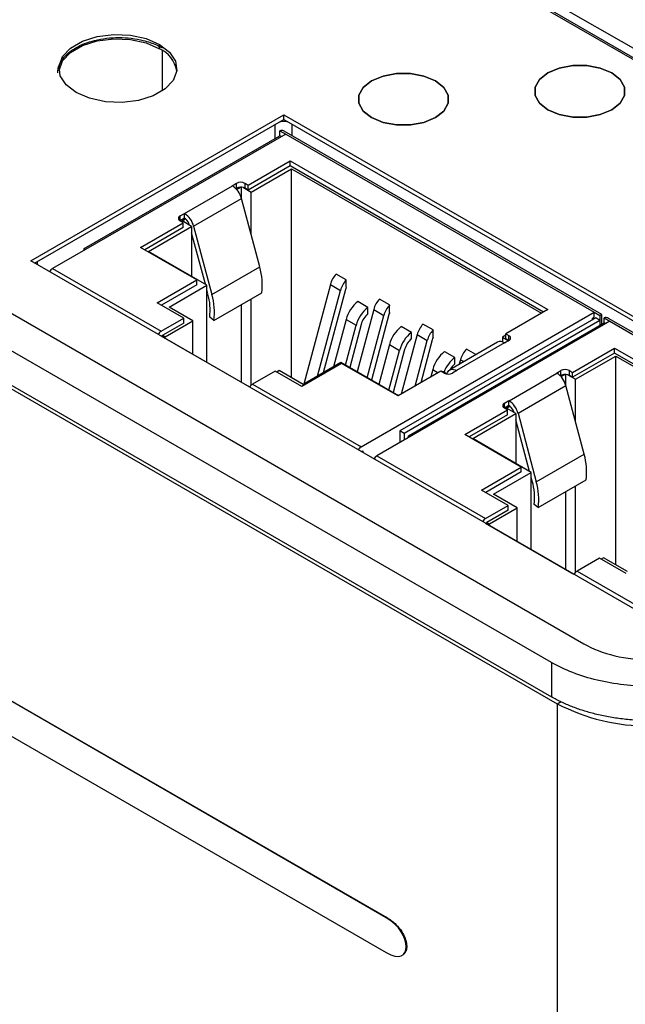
# Model space of a CAD drawing. Header units: inches. Extents: x 18.5 to 43.7, y 16.1 to 31.4.
# Tile 21 of 23: x 41.4 to 42.2, y 23.3 to 24.6. Entities that reach past the tile are written whole.
import ezdxf

# ---------------------------------------------------------------- set-up
doc = ezdxf.new("R2010")
doc.units = ezdxf.units.IN
doc.header["$LTSCALE"] = 4
doc.header["$MEASUREMENT"] = 0

msp = doc.modelspace()

# ---------------------------------------------------------------- linework, layer by layer
at = {"color": 7, "linetype": 'Continuous', "lineweight": 25}
for p, q in [((42.8787, 24.1633), (41.0306, 25.2302)), ((41.0262, 25.218), (42.8659, 24.156)), ((42.8787, 24.1511), (41.0306, 25.2179)), ((40.3235, 24.822), (42.1716, 23.7551)), ((42.1291, 23.7306), (40.2603, 24.8095)), ((40.2581, 24.7658), (42.1291, 23.6857)), ((40.2635, 24.758), (42.1366, 23.6767)), ((41.6166, 24.5336), (41.6166, 24.5393)), ((41.4482, 24.256), (41.7792, 24.447)), ((41.4532, 24.2531), (41.7792, 24.4413)), ((41.7792, 24.447), (42.6376, 23.9515)), ((41.7792, 24.4413), (41.7792, 24.447)), ((41.7792, 24.4413), (42.6326, 23.9486)), ((41.7741, 24.4199), (41.7741, 24.4263)), ((41.7741, 24.4263), (41.7816, 24.422)), ((42.1951, 24.186), (41.7796, 24.4258)), ((41.7816, 24.422), (41.4767, 24.246)), ((41.5179, 24.2721), (41.7741, 24.4199)), ((41.776, 24.4188), (41.7741, 24.4199)), ((41.7816, 24.422), (42.1852, 24.189)), ((41.7326, 24.3552), (41.7874, 24.3868)), ((41.7874, 24.3804), (41.7326, 24.3487)), ((41.7365, 24.3462), (41.7891, 24.3765)), ((41.7874, 24.3868), (42.1243, 24.1924)), ((41.7874, 24.3804), (41.7874, 24.3868)), ((42.1187, 24.1891), (41.7874, 24.3804)), ((41.7891, 24.3765), (42.1162, 24.1877)), ((41.7891, 24.1033), (41.7891, 24.3765)), ((41.6494, 24.318), (41.7121, 24.3541)), ((41.7117, 24.3544), (41.7173, 24.3576)), ((41.7117, 24.3544), (41.7121, 24.3541)), ((41.7173, 24.3511), (41.7165, 24.3507)), ((41.7173, 24.3511), (41.7173, 24.3576)), ((41.7174, 24.3496), (41.7223, 24.3525)), ((41.7239, 24.3374), (41.7239, 24.3524)), ((41.7264, 24.352), (41.7365, 24.3462)), ((41.7284, 24.3576), (41.7326, 24.3552)), ((41.7284, 24.3511), (41.7284, 24.3576)), ((41.7326, 24.3487), (41.7284, 24.3511)), ((41.7326, 24.3487), (41.7326, 24.3552)), ((41.6612, 24.3017), (41.7238, 24.3378)), ((41.7478, 24.2481), (41.7238, 24.3378)), ((41.7365, 24.2904), (41.7365, 24.3462)), ((41.6435, 24.315), (41.6491, 24.3182)), ((41.6491, 24.3118), (41.6435, 24.3085)), ((41.646, 24.3084), (41.6504, 24.311)), ((41.6491, 24.3182), (41.6494, 24.318)), ((41.6491, 24.3118), (41.6491, 24.3182)), ((41.6504, 24.311), (41.6491, 24.3118)), ((41.6504, 24.311), (41.6504, 24.3109)), ((41.9132, 23.3966), (40.337, 24.3065)), ((40.3377, 24.3069), (41.9139, 23.397)), ((41.5917, 24.2738), (41.6477, 24.3061)), ((41.6477, 24.2997), (41.5973, 24.2706)), ((41.602, 24.2685), (41.6585, 24.3012)), ((41.6477, 24.3061), (41.6435, 24.3085)), ((41.6585, 24.3012), (41.646, 24.3084)), ((41.6477, 24.2997), (41.6477, 24.3061)), ((41.6585, 24.3012), (41.6585, 24.2359)), ((41.6612, 24.3017), (41.6851, 24.2119)), ((41.6765, 24.2255), (41.6585, 24.2929)), ((41.5179, 24.2721), (41.5199, 24.2709)), ((41.5179, 24.2698), (41.5179, 24.2721)), ((41.6655, 24.2312), (41.5917, 24.2738)), ((40.337, 24.2609), (41.9132, 23.351)), ((41.6786, 24.2243), (41.602, 24.2685)), ((42.3067, 23.7604), (41.4482, 24.256)), ((41.4767, 24.246), (41.6187, 24.1641)), ((41.6851, 24.2119), (41.7478, 24.2481)), ((41.8608, 24.2313), (41.8476, 24.2389)), ((41.6134, 24.2012), (41.6655, 24.2312)), ((41.6655, 24.2248), (41.619, 24.198)), ((41.629, 24.1957), (41.6786, 24.2243)), ((41.6655, 24.2248), (41.6655, 24.2312)), ((41.6786, 24.1231), (41.6786, 24.2243)), ((41.84, 24.2252), (41.8052, 24.095)), ((41.84, 24.2252), (41.8532, 24.2175)), ((41.8608, 24.2215), (41.8608, 24.2313)), ((41.6799, 24.2128), (41.6786, 24.2177)), ((41.6877, 24.1782), (41.7503, 24.2144)), ((41.8233, 24.1054), (41.8532, 24.2175)), ((41.8597, 24.2186), (41.8307, 24.1097)), ((41.6482, 24.1811), (41.6134, 24.2012)), ((41.6602, 24.1777), (41.629, 24.1957)), ((41.7239, 24.0969), (41.7239, 24.1991)), ((41.7365, 24.0934), (41.7365, 24.2064)), ((41.8892, 24.1953), (41.876, 24.2029)), ((41.8892, 24.1871), (41.8892, 24.1953)), ((41.9176, 24.1985), (41.9044, 24.2061)), ((41.9176, 24.1887), (41.9176, 24.1985)), ((41.6187, 24.1641), (41.6482, 24.1811)), ((41.6482, 24.1747), (41.6482, 24.1811)), ((41.6877, 24.1782), (41.6822, 24.1824)), ((41.8968, 24.1924), (41.875, 24.1109)), ((41.8804, 24.013), (42.1852, 24.189)), ((41.8883, 24.1033), (41.91, 24.1848)), ((41.9165, 24.1858), (41.8937, 24.1002)), ((41.8968, 24.1924), (41.91, 24.1848)), ((42.1872, 24.1814), (41.9311, 24.0336)), ((42.1243, 24.1924), (42.0694, 24.1607)), ((42.183, 24.1813), (42.1852, 24.1826)), ((42.183, 24.179), (42.183, 24.1813)), ((42.1852, 24.1826), (42.1852, 24.189)), ((42.1852, 24.189), (42.1927, 24.1846)), ((42.1927, 24.1782), (42.1872, 24.1814)), ((42.1951, 24.186), (42.1927, 24.1846)), ((42.1927, 24.1846), (42.1927, 24.1782)), ((42.1951, 24.1731), (42.1951, 24.186)), ((42.1983, 24.175), (42.1983, 24.1814)), ((42.1983, 24.1814), (42.2058, 24.1771)), ((42.6193, 23.941), (42.2039, 24.1809)), ((41.6482, 24.1747), (41.6207, 24.1588)), ((41.624, 24.1568), (41.6602, 24.1777)), ((41.6602, 24.1337), (41.6602, 24.1777)), ((41.8605, 24.1794), (41.844, 24.1173)), ((41.8599, 24.1197), (41.8737, 24.1718)), ((41.8605, 24.1794), (41.8737, 24.1718)), ((41.8803, 24.1728), (41.8653, 24.1165)), ((42.2058, 24.1771), (41.901, 24.0011)), ((41.946, 24.1625), (41.9328, 24.1701)), ((42.1927, 24.1782), (41.9366, 24.0304)), ((41.9422, 24.0271), (42.1983, 24.175)), ((41.9744, 24.1657), (41.9612, 24.1733)), ((42.2003, 24.1739), (42.1983, 24.175)), ((42.2058, 24.1771), (42.6095, 23.9441)), ((41.6187, 24.1576), (41.6186, 24.1576)), ((41.6187, 24.1576), (41.6207, 24.1588)), ((41.7345, 24.0908), (41.6187, 24.1576)), ((41.6207, 24.1588), (41.624, 24.1568)), ((41.624, 24.1546), (41.624, 24.1568)), ((41.9535, 24.1596), (41.9328, 24.0818)), ((41.946, 24.1543), (41.946, 24.1625)), ((41.9535, 24.1596), (41.9668, 24.152)), ((41.9744, 24.1559), (41.9744, 24.1657)), ((42.0694, 24.1591), (42.065, 24.1565)), ((42.065, 24.1565), (42.0733, 24.1517)), ((42.065, 24.1565), (42.065, 24.1501)), ((42.0694, 24.1607), (42.0736, 24.1583)), ((42.0694, 24.1543), (42.0694, 24.1607)), ((41.9173, 24.1466), (41.9034, 24.0945)), ((41.9173, 24.1466), (41.9305, 24.139)), ((41.9508, 24.0922), (41.9668, 24.152)), ((41.9733, 24.153), (41.9582, 24.0965)), ((42.0588, 24.1497), (41.9962, 24.1136)), ((42.0677, 24.1489), (42.005, 24.1127)), ((42.0677, 24.1489), (42.068, 24.1486)), ((42.0736, 24.1519), (42.068, 24.1486)), ((42.0736, 24.1519), (42.0694, 24.1543)), ((41.9166, 24.0869), (41.9305, 24.139)), ((41.9371, 24.14), (41.9221, 24.0838)), ((42.0028, 24.1297), (41.9896, 24.1373)), ((42.0028, 24.1215), (42.0028, 24.1297)), ((42.0304, 24.1334), (42.018, 24.1405)), ((42.1568, 24.1102), (42.2117, 24.1419)), ((42.2117, 24.1355), (42.1568, 24.1038)), ((42.1607, 24.1012), (42.2133, 24.1316)), ((42.2117, 24.1419), (42.5485, 23.9474)), ((42.2117, 24.1355), (42.2117, 24.1419)), ((42.543, 23.9442), (42.2117, 24.1355)), ((42.2133, 24.1316), (42.5405, 23.9428)), ((42.2133, 23.8584), (42.2133, 24.1316)), ((41.8548, 24.122), (41.8027, 24.0919)), ((41.8539, 24.1231), (41.8044, 24.0945)), ((41.9291, 24.0797), (41.8539, 24.1231)), ((41.9286, 24.0794), (41.8548, 24.122)), ((42.0103, 24.1268), (42.0087, 24.1208)), ((41.7679, 24.112), (41.7384, 24.095)), ((41.8027, 24.0919), (41.7679, 24.112)), ((41.7732, 24.1125), (41.7702, 24.1107)), ((41.8044, 24.0945), (41.7732, 24.1125)), ((41.9845, 24.1117), (41.9286, 24.0794)), ((41.9741, 24.1138), (41.9715, 24.1042)), ((41.9887, 24.1093), (41.9845, 24.1117)), ((41.987, 24.1115), (41.9859, 24.1109)), ((41.9931, 24.108), (41.987, 24.1115)), ((41.9926, 24.1083), (41.9933, 24.11)), ((42.0054, 24.1125), (41.9998, 24.1093)), ((42.005, 24.1127), (42.0054, 24.1125)), ((42.0737, 24.0731), (42.1363, 24.1092)), ((42.136, 24.1094), (42.1415, 24.1126)), ((42.136, 24.1094), (42.1363, 24.1092)), ((42.1415, 24.1062), (42.1407, 24.1058)), ((42.1415, 24.1062), (42.1415, 24.1126)), ((42.1417, 24.1047), (42.1466, 24.1075)), ((42.1482, 24.0925), (42.1482, 24.1075)), ((42.1506, 24.1071), (42.1607, 24.1012)), ((42.1527, 24.1126), (42.1568, 24.1102)), ((42.1527, 24.1062), (42.1527, 24.1126)), ((42.1568, 24.1038), (42.1527, 24.1062)), ((42.1568, 24.1038), (42.1568, 24.1102)), ((41.7384, 24.095), (41.8804, 24.013)), ((42.0855, 24.0567), (42.1481, 24.0929)), ((42.172, 24.0032), (42.1481, 24.0929)), ((42.1607, 24.0455), (42.1607, 24.1012)), ((42.0678, 24.0701), (42.0733, 24.0733)), ((42.0733, 24.0668), (42.0678, 24.0636)), ((42.0703, 24.0635), (42.0747, 24.066)), ((42.0733, 24.0733), (42.0737, 24.0731)), ((42.0733, 24.0668), (42.0733, 24.0733)), ((42.0747, 24.066), (42.0733, 24.0668)), ((42.0747, 24.066), (42.0747, 24.0659)), ((42.016, 24.0289), (42.0719, 24.0612)), ((42.0719, 24.0548), (42.0215, 24.0257)), ((42.0263, 24.0236), (42.0828, 24.0562)), ((42.0719, 24.0612), (42.0678, 24.0636)), ((42.0828, 24.0562), (42.0703, 24.0635)), ((42.0719, 24.0548), (42.0719, 24.0612)), ((42.0828, 24.0562), (42.0828, 23.991)), ((42.0855, 24.0567), (42.1094, 23.967)), ((42.1007, 23.9806), (42.0828, 24.048)), ((41.9366, 24.0304), (41.9311, 24.0336)), ((41.9311, 24.0336), (41.9311, 24.0185)), ((41.9366, 24.0304), (41.9366, 24.0217)), ((41.9422, 24.0271), (41.9441, 24.026)), ((41.9422, 24.0249), (41.9422, 24.0271)), ((42.0897, 23.9863), (42.016, 24.0289)), ((42.1028, 23.9794), (42.0263, 24.0236)), ((41.8803, 24.0065), (41.8823, 24.0077)), ((41.8823, 24.0077), (41.8823, 24.0054)), ((41.901, 24.0011), (42.043, 23.9191)), ((42.1094, 23.967), (42.172, 24.0032)), ((42.0377, 23.9563), (42.0897, 23.9863)), ((42.0897, 23.9799), (42.0433, 23.9531)), ((42.0533, 23.9508), (42.1028, 23.9794)), ((42.0897, 23.9799), (42.0897, 23.9863)), ((42.1028, 23.8782), (42.1028, 23.9794)), ((42.1042, 23.9678), (42.1028, 23.9728)), ((42.112, 23.9333), (42.1746, 23.9695)), ((42.0725, 23.9362), (42.0377, 23.9563)), ((42.0845, 23.9328), (42.0533, 23.9508)), ((42.1482, 23.852), (42.1482, 23.9542)), ((42.1607, 23.8485), (42.1607, 23.9615)), ((42.043, 23.9191), (42.0725, 23.9362)), ((42.0725, 23.9298), (42.0725, 23.9362)), ((42.112, 23.9333), (42.1065, 23.9375)), ((42.0725, 23.9298), (42.0449, 23.9138)), ((42.0483, 23.9119), (42.0845, 23.9328)), ((42.0845, 23.8888), (42.0845, 23.9328)), ((42.043, 23.9127), (42.0429, 23.9127)), ((42.043, 23.9127), (42.0449, 23.9138)), ((42.1587, 23.8459), (42.043, 23.9127)), ((42.0449, 23.9138), (42.0483, 23.9119)), ((42.0483, 23.9097), (42.0483, 23.9119)), ((42.1922, 23.8671), (42.1627, 23.85)), ((42.227, 23.847), (42.1922, 23.8671)), ((42.1975, 23.8676), (42.1944, 23.8658)), ((42.2287, 23.8496), (42.1975, 23.8676)), ((42.1627, 23.85), (42.3047, 23.7681)), ((42.1291, 23.7306), (42.1291, 23.6857)), ((42.1366, 23.6767), (42.1366, 20.6302)), ((41.9139, 23.397), (41.9132, 23.3966))]:
    msp.add_line(p, q, dxfattribs=at)
at = {"color": 8, "linetype": 'Continuous', "lineweight": 25}
for p, q in [((41.62, 24.5315), (41.62, 24.4785)), ((41.7675, 24.4346), (41.7675, 24.4161)), ((41.7901, 24.4197), (41.7901, 24.435)), ((41.6435, 24.3085), (41.6435, 24.315)), ((41.4571, 24.2509), (41.4571, 24.2554)), ((42.1927, 24.1782), (42.1927, 24.1718)), ((42.0736, 24.1519), (42.0736, 24.1583)), ((42.0103, 24.1268), (42.0147, 24.1243)), ((41.9741, 24.1138), (41.9812, 24.1097)), ((42.0678, 24.0636), (42.0678, 24.0701)), ((42.1366, 23.6767), (42.1419, 23.6797))]:
    msp.add_line(p, q, dxfattribs=at)
at = {"color": 7, "linetype": 'Continuous', "lineweight": 25, "flags": 128}
for points in [[(41.5075, 24.4764), (41.4943, 24.4865), (41.4867, 24.4984), (41.4851, 24.511), (41.4898, 24.5234), (41.5003, 24.5345), (41.5158, 24.5435), (41.5351, 24.5496), (41.5566, 24.5523), (41.5785, 24.5514), (41.599, 24.5469), (41.6166, 24.5393)], [(41.4851, 24.505), (41.4851, 24.5053), (41.4898, 24.5177), (41.5003, 24.5288), (41.5158, 24.5378), (41.5351, 24.5439), (41.5566, 24.5466), (41.5785, 24.5457), (41.599, 24.5412), (41.6166, 24.5336)], [(41.6166, 24.5393), (41.6298, 24.5292), (41.6375, 24.5173), (41.639, 24.5047), (41.6344, 24.4923), (41.6238, 24.4812), (41.6083, 24.4722), (41.589, 24.4661), (41.5676, 24.4634), (41.5457, 24.4643), (41.5251, 24.4688), (41.5075, 24.4764)], [(42.1246, 24.4538), (42.1137, 24.4625), (42.108, 24.4726), (42.108, 24.4833), (42.1137, 24.4934), (42.1246, 24.5021), (42.1395, 24.5083), (42.1571, 24.5116), (42.1756, 24.5116), (42.1931, 24.5083), (42.2081, 24.5021)], [(42.2081, 24.5021), (42.1931, 24.5083), (42.1756, 24.5116), (42.1571, 24.5116), (42.1395, 24.5083), (42.1246, 24.5021), (42.1137, 24.4934), (42.108, 24.4833), (42.108, 24.4726), (42.1137, 24.4625), (42.1246, 24.4538)], [(41.894, 24.4435), (41.8831, 24.4521), (41.8774, 24.4623), (41.8774, 24.4729), (41.8831, 24.4831), (41.894, 24.4917), (41.9089, 24.498), (41.9265, 24.5013), (41.945, 24.5013), (41.9625, 24.498), (41.9775, 24.4917)], [(41.9775, 24.4917), (41.9625, 24.498), (41.945, 24.5013), (41.9265, 24.5013), (41.9089, 24.498), (41.894, 24.4917), (41.8831, 24.4831), (41.8774, 24.4729), (41.8774, 24.4623), (41.8831, 24.4521), (41.894, 24.4435)], [(41.9775, 24.4917), (41.9884, 24.4831), (41.9941, 24.4729), (41.9941, 24.4623), (41.9884, 24.4521), (41.9775, 24.4435), (41.9625, 24.4372), (41.945, 24.4339), (41.9265, 24.4339), (41.9089, 24.4372), (41.894, 24.4435)], [(41.894, 24.4435), (41.9089, 24.4372), (41.9265, 24.4339), (41.945, 24.4339), (41.9625, 24.4372), (41.9775, 24.4435), (41.9884, 24.4521), (41.9941, 24.4623), (41.9941, 24.4729), (41.9884, 24.4831), (41.9775, 24.4917)], [(42.2081, 24.5021), (42.219, 24.4934), (42.2247, 24.4833), (42.2247, 24.4726), (42.219, 24.4625), (42.2081, 24.4538), (42.1931, 24.4476), (42.1756, 24.4443), (42.1571, 24.4443), (42.1395, 24.4476), (42.1246, 24.4538)], [(42.1246, 24.4538), (42.1395, 24.4476), (42.1571, 24.4443), (42.1756, 24.4443), (42.1931, 24.4476), (42.2081, 24.4538), (42.219, 24.4625), (42.2247, 24.4726), (42.2247, 24.4833), (42.219, 24.4934), (42.2081, 24.5021)], [(41.9933, 24.11), (41.994, 24.1115), (41.9951, 24.1128), (41.9964, 24.1137), (41.9978, 24.1142), (41.9995, 24.1144), (42.0013, 24.1142), (42.0031, 24.1136), (42.005, 24.1127)]]:
    msp.add_lwpolyline(points, dxfattribs=at)
at = {"color": 7, "linetype": 'Continuous', "lineweight": 25}
for centre, radius, start, end in [((41.6005, 24.4978), 0.0393, 10.48, 65.6825), ((41.697, 24.3309), 0.0277, 14.5185, 57.1078), ((41.7228, 24.3468), 0.0121, 62.6097, 117.3903), ((41.7225, 24.3413), 0.0111, 90.9756, 118.2369), ((41.7229, 24.3396), 0.0129, 74.1666, 92.3086), ((41.7239, 24.3431), 0.00919, 60.4891, 74.1483), ((41.6447, 24.3118), 0.00344, 110.7834, 249.2166), ((41.6344, 24.2947), 0.0277, 14.5185, 57.1078), ((41.6405, 24.2984), 0.016, 15.0097, 51.6614), ((41.483, 24.2362), 0.0117, 122.353, 151.0578), ((41.668, 24.225), 0.083, 352.6199, 16.1209), ((41.8718, 24.2164), 0.033, 137.0644, 164.6346), ((41.885, 24.2088), 0.033, 137.0644, 164.6346), ((41.8749, 24.2145), 0.0157, 153.4567, 164.8733), ((41.6082, 24.192), 0.0746, 352.6199, 16.1209), ((41.6054, 24.1889), 0.083, 352.6199, 16.1209), ((41.9037, 24.1678), 0.0447, 128.2389, 164.9974), ((41.9169, 24.1602), 0.0447, 128.2389, 164.9974), ((41.9285, 24.1837), 0.033, 137.0644, 164.6346), ((41.9418, 24.176), 0.033, 137.0644, 164.6346), ((41.9084, 24.1652), 0.0291, 131.1305, 164.8225), ((41.9317, 24.1817), 0.0157, 153.4567, 164.8733), ((41.9604, 24.135), 0.0447, 128.2389, 164.9974), ((41.9853, 24.1509), 0.033, 137.0644, 164.6346), ((41.6248, 24.1543), 0.0115, 122.1329, 151.2779), ((41.9737, 24.1274), 0.0447, 128.2389, 164.9974), ((41.9986, 24.1432), 0.033, 137.0644, 164.6346), ((41.9885, 24.1489), 0.0157, 153.4567, 164.8733), ((42.0724, 24.1551), 0.00344, 290.7834, 69.2166), ((41.9652, 24.1324), 0.0291, 131.1305, 164.8225), ((42.0625, 24.1418), 0.00873, 53.7096, 114.98), ((42.0172, 24.1023), 0.0447, 128.2389, 164.9974), ((42.0304, 24.0947), 0.0446, 128.2545, 159.1819), ((42.0421, 24.1181), 0.033, 137.0644, 164.6346), ((42.0212, 24.1003), 0.0281, 130.8174, 151.2201), ((41.9943, 24.12), 0.0121, 242.6097, 297.3903), ((42.1213, 24.086), 0.0277, 14.5185, 57.1078), ((42.1471, 24.1019), 0.0121, 62.6097, 117.3903), ((42.1468, 24.0964), 0.0111, 90.9756, 118.2369), ((42.1471, 24.0946), 0.0129, 74.1666, 92.3086), ((42.1481, 24.0982), 0.00919, 60.4891, 74.1483), ((41.7447, 24.0851), 0.0117, 122.3412, 150.7609), ((42.069, 24.0668), 0.00344, 110.7834, 249.2166), ((42.0586, 24.0498), 0.0277, 14.5185, 57.1078), ((42.0648, 24.0534), 0.016, 15.0097, 51.6614), ((41.8865, 24.0033), 0.0115, 122.1329, 151.2779), ((41.9072, 23.9912), 0.0117, 122.353, 151.0578), ((42.0923, 23.9801), 0.083, 352.6199, 16.1209), ((42.0325, 23.9471), 0.0746, 352.6199, 16.1209), ((42.0297, 23.944), 0.083, 352.6199, 16.1209), ((42.0491, 23.9094), 0.0115, 122.1329, 151.2779), ((42.1689, 23.8402), 0.0117, 122.3412, 150.7609), ((42.2568, 23.9087), 0.2613, 242.6097, 297.3903)]:
    msp.add_arc(centre, radius, start, end, dxfattribs=at)
for centre in [(41.7796, 24.4167), (42.2039, 24.1718)]:
    msp.add_ellipse(centre, major_axis=(-0.00557, 0.00964), ratio=0.577335, start_param=5.497828, end_param=6.283145, dxfattribs=at)
for points, knots in [([(41.4835, 24.5021), (41.4835, 24.5032), (41.4836, 24.5053), (41.4841, 24.5084), (41.4851, 24.5115), (41.4863, 24.5145), (41.488, 24.5175), (41.4912, 24.5222), (41.4969, 24.5283), (41.5066, 24.535), (41.5182, 24.5406), (41.5319, 24.5449), (41.5471, 24.5477), (41.5635, 24.5486), (41.5798, 24.5477), (41.5935, 24.5452), (41.6043, 24.542), (41.6127, 24.5388), (41.6176, 24.5361), (41.62, 24.5348)], [0, 0, 0, 0, 0.029085, 0.057924, 0.086651, 0.115404, 0.144318, 0.173527, 0.253385, 0.333468, 0.413335, 0.493409, 0.579934, 0.666667, 0.753183, 0.839925, 0.893375, 0.946447, 1, 1, 1, 1]), ([(41.7741, 24.4384), (41.7757, 24.4386), (41.7791, 24.4392), (41.7825, 24.4386), (41.7844, 24.4383)], [0, 0, 0, 0, 0.455174, 1, 1, 1, 1]), ([(42.1716, 23.7551), (42.1831, 23.7485), (42.197, 23.7431), (42.2272, 23.7359), (42.2436, 23.734), (42.2763, 23.734), (42.2927, 23.7359), (42.3229, 23.7431), (42.3368, 23.7485), (42.3483, 23.7551)], [0, 0, 0, 0, 0.25, 0.25, 0.5, 0.5, 0.75, 0.75, 1, 1, 1, 1]), ([(42.3908, 23.7306), (42.3736, 23.7208), (42.3531, 23.7128), (42.3084, 23.7021), (42.2842, 23.6994), (42.2357, 23.6994), (42.2115, 23.7021), (42.1668, 23.7128), (42.1463, 23.7208), (42.1291, 23.7306)], [0, 0, 0, 0, 0.25, 0.25, 0.5, 0.5, 0.75, 0.75, 1, 1, 1, 1]), ([(42.3908, 23.6857), (42.3887, 23.6846), (42.3845, 23.6822), (42.3779, 23.6789), (42.3711, 23.6758), (42.364, 23.6729), (42.3567, 23.6702), (42.3492, 23.6676), (42.3414, 23.6653), (42.3305, 23.6624), (42.316, 23.6593), (42.2978, 23.6565), (42.2791, 23.6548), (42.26, 23.6543), (42.2409, 23.6548), (42.2221, 23.6565), (42.2039, 23.6593), (42.1867, 23.663), (42.1707, 23.6675), (42.1558, 23.6728), (42.1418, 23.6788), (42.1334, 23.6834), (42.1291, 23.6857)], [0, 0, 0, 0, 0.030227, 0.060256, 0.090155, 0.11999, 0.14983, 0.179741, 0.209791, 0.240046, 0.304291, 0.368671, 0.43428, 0.500032, 0.56564, 0.631393, 0.695631, 0.760017, 0.820254, 0.879971, 0.939706, 1, 1, 1, 1]), ([(41.9139, 23.397), (41.9144, 23.3967), (41.9167, 23.3953), (41.9208, 23.3925), (41.927, 23.387), (41.9321, 23.381), (41.9356, 23.3749), (41.9374, 23.371), (41.9392, 23.3659), (41.94, 23.361), (41.9398, 23.3567), (41.939, 23.3529), (41.9375, 23.3501), (41.936, 23.3489), (41.9356, 23.3486)], [0, 0, 0, 0, 0.029097, 0.145765, 0.250649, 0.426906, 0.491582, 0.555148, 0.615653, 0.734419, 0.792715, 0.850853, 0.968299, 1, 1, 1, 1])]:
    msp.add_open_spline(points, degree=3, knots=knots, dxfattribs=at)
msp.add_open_spline([(41.9132, 23.351), (41.9479, 23.331), (41.9478, 23.3766), (41.9132, 23.3966)], degree=3, dxfattribs=at)

doc.saveas('drawing.dxf')
